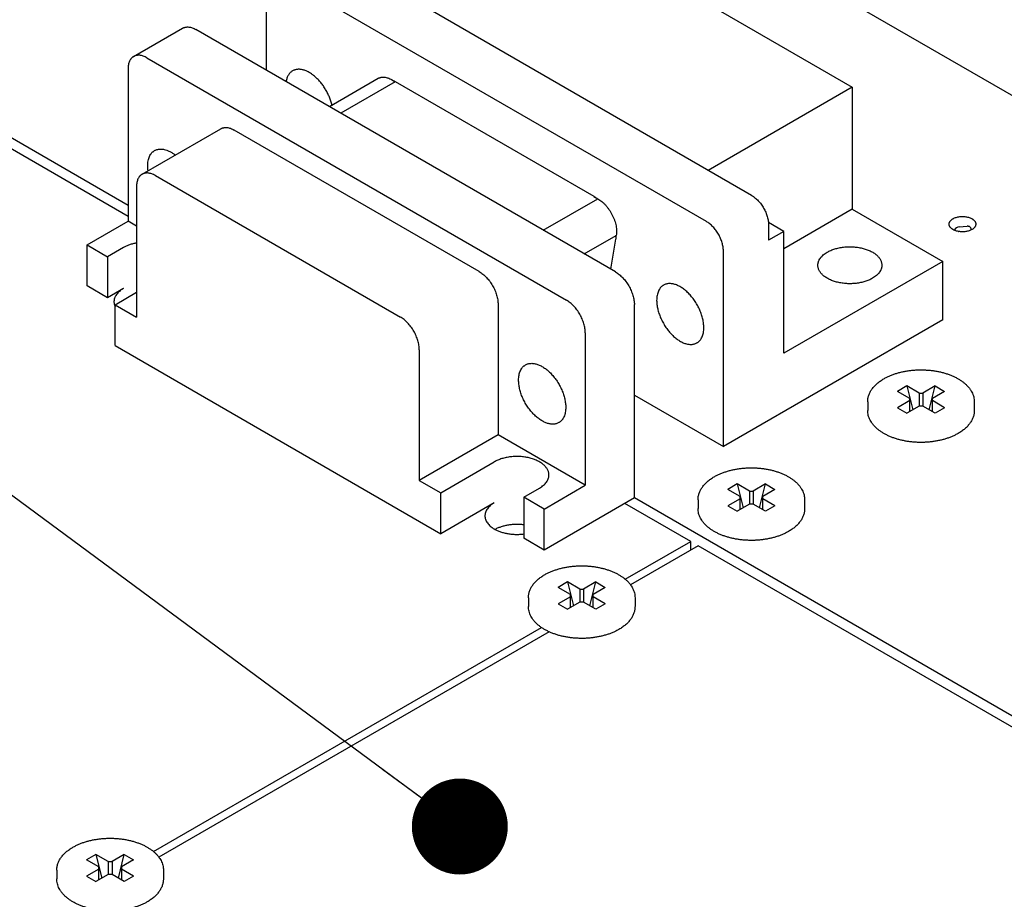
# Model space of a CAD drawing. Header units: inches. Extents: x 0 to 34, y 0 to 22.
# Tile 15 of 21: x 25.8 to 27.6, y 6.7 to 8.4. Entities that reach past the tile are written whole.
import ezdxf

# ---------------------------------------------------------------- set-up
doc = ezdxf.new("R2010")
doc.units = ezdxf.units.IN
doc.header["$LTSCALE"] = 1.87
doc.header["$MEASUREMENT"] = 0
doc.layers.get('0').update_dxf_attribs({"linetype": 'CONTINUOUS'})
doc.layers.add('DETAIL', color=7, linetype='CONTINUOUS')
doc.styles.get("Standard").update_dxf_attribs({"font": 'txt', "width": 0.8})
doc.dimstyles.get("Standard").update_dxf_attribs({"dimtxt": 0.125, "dimasz": 0.18, "dimexe": 0.18, "dimexo": 0.0625, "dimgap": 0.09, "dimtad": 0, "dimtih": 1, "dimtoh": 1, "dimdec": 3, "dimzin": 4, "dimdsep": 46, "dimtxsty": 'STANDARD', "dimblk": '_FILLED', "dimblk1": '_FILLED', "dimblk2": '_FILLED', "dimcen": 0.09, "dimadec": 0, "dimazin": 0, "dimtol": 1, "dimtp": 0.01, "dimtm": 0.01, "dimtfac": 1, "dimtdec": 3, "dimtofl": 0, "dimtmove": 0, "dimatfit": 3, "dimldrblk": '_FILLED', "dimfxl": 1, "dimtolj": 1, "dimtzin": 4, "dimarcsym": 0})

# ---------------------------------------------------------------- blocks, each defined once
blk = doc.blocks.new('_FILLED')
at = {"color": 0, "linetype": 'BYBLOCK'}
blk.add_solid([(0, 0), (-1, 0.174), (-1, -0.174)], dxfattribs=at)

msp = doc.modelspace()

# ---------------------------------------------------------------- linework, layer by layer
at = {"color": 7, "linetype": 'CONTINUOUS'}
for p, q in [((25.9078, 9.203), (30.1858, 6.7329)), ((25.9591, 8.0098), (24.9002, 8.6212)), ((25.9591, 7.9893), (24.9717, 8.5595)), ((26.7993, 8.5307), (27.3176, 8.2315)), ((27.1288, 8.0285), (26.3347, 8.487)), ((27.044, 7.9795), (26.2499, 8.438)), ((26.2181, 8.4197), (26.2181, 8.2635)), ((25.9695, 8.289), (26.0614, 8.342)), ((26.8734, 7.8852), (26.0864, 8.3396)), ((25.9945, 8.2865), (26.7815, 7.8321)), ((25.9591, 8.2661), (25.9591, 7.9803)), ((26.3367, 8.1951), (26.4285, 8.2481)), ((26.4603, 8.2417), (26.3582, 8.1827)), ((26.4535, 8.2456), (26.4603, 8.2417)), ((26.8332, 8.0265), (26.4607, 8.2416)), ((27.3176, 8.2315), (27.0475, 8.0755)), ((27.3176, 8.2315), (27.3176, 8.0028)), ((25.9854, 8.0683), (26.1332, 8.1536)), ((26.6178, 7.8858), (26.1582, 8.1512)), ((26.0104, 8.0658), (26.47, 7.8004)), ((25.975, 8.0454), (25.975, 7.8005)), ((26.7379, 7.9634), (26.8401, 8.0224)), ((26.833, 8.0265), (26.8401, 8.0224)), ((27.3176, 8.0028), (27.1889, 7.9285)), ((27.3176, 8.0028), (27.4873, 7.9049)), ((25.8821, 7.9358), (25.9591, 7.9803)), ((25.975, 7.9711), (25.9591, 7.9803)), ((27.1889, 7.9612), (27.1604, 7.9776)), ((27.1606, 7.9734), (27.1606, 7.9448)), ((27.1889, 7.9612), (27.1606, 7.9448)), ((27.1889, 7.7326), (27.1889, 7.9612)), ((27.5182, 7.9698), (27.5331, 7.9708)), ((26.8148, 7.919), (26.8748, 7.9536)), ((26.8648, 7.8901), (26.8743, 7.9463)), ((25.8821, 7.8591), (25.8821, 7.9358)), ((25.8821, 7.9358), (25.9206, 7.9136)), ((25.9503, 7.9307), (25.9206, 7.9136)), ((27.0758, 7.5578), (27.0758, 7.9244)), ((25.9206, 7.9136), (25.9206, 7.8368)), ((27.4873, 7.9049), (27.1889, 7.7326)), ((27.4873, 7.7954), (27.4873, 7.9049)), ((25.9206, 7.8368), (25.8821, 7.8591)), ((25.9503, 7.854), (25.9206, 7.8368)), ((25.9347, 7.8237), (25.975, 7.847)), ((25.9347, 7.747), (25.9347, 7.8237)), ((25.9347, 7.8237), (25.975, 7.8005)), ((26.6532, 7.8245), (26.6532, 7.5796)), ((26.9088, 7.4614), (26.9088, 7.8239)), ((27.4873, 7.7954), (27.0758, 7.5578)), ((26.8168, 7.7708), (26.8168, 7.4851)), ((25.9347, 7.747), (26.5457, 7.3942)), ((26.5054, 7.7392), (26.5054, 7.4943)), ((27.4199, 7.6713), (27.4022, 7.6611)), ((27.4429, 7.6581), (27.4199, 7.6713)), ((27.4199, 7.6713), (27.431, 7.6267)), ((27.4729, 7.6713), (27.45, 7.6581)), ((27.4619, 7.6267), (27.4729, 7.6713)), ((27.4729, 7.6713), (27.4906, 7.6611)), ((26.9088, 7.6543), (27.0758, 7.5578)), ((27.4252, 7.6478), (27.4022, 7.6611)), ((27.4252, 7.6233), (27.4252, 7.6478)), ((27.4429, 7.6581), (27.4429, 7.6335)), ((27.4429, 7.6581), (27.45, 7.6581)), ((27.45, 7.6581), (27.45, 7.6335)), ((27.4906, 7.6611), (27.4677, 7.6478)), ((27.4677, 7.6233), (27.4677, 7.6478)), ((27.3464, 7.6417), (27.3464, 7.6254)), ((27.4252, 7.6438), (27.4022, 7.6305)), ((27.4022, 7.6305), (27.4199, 7.6203)), ((27.4429, 7.6335), (27.4199, 7.6203)), ((27.45, 7.6335), (27.4429, 7.6335)), ((27.4729, 7.6203), (27.45, 7.6335)), ((27.4906, 7.6305), (27.4677, 7.6438)), ((27.4906, 7.6305), (27.4729, 7.6203)), ((27.5464, 7.6417), (27.5464, 7.6254)), ((26.6532, 7.5796), (26.5054, 7.4943)), ((26.8168, 7.4851), (26.6532, 7.5796)), ((26.5457, 7.471), (26.6461, 7.529)), ((26.5054, 7.4943), (26.5457, 7.471)), ((26.7012, 7.4628), (26.7309, 7.48)), ((26.7398, 7.4406), (26.8168, 7.4851)), ((27.1017, 7.4876), (27.084, 7.4774)), ((27.1017, 7.4876), (27.1128, 7.4429)), ((27.1247, 7.4743), (27.1017, 7.4876)), ((27.1547, 7.4876), (27.1318, 7.4743)), ((27.1437, 7.4429), (27.1547, 7.4876)), ((27.1547, 7.4876), (27.1724, 7.4774)), ((26.5457, 7.3942), (26.5457, 7.471)), ((26.7012, 7.4628), (26.7012, 7.3861)), ((26.7398, 7.4406), (26.7012, 7.4628)), ((26.9088, 7.4614), (26.7398, 7.3638)), ((27.9848, 6.8401), (26.9088, 7.4614)), ((27.107, 7.4641), (27.084, 7.4774)), ((27.107, 7.4396), (27.107, 7.4641)), ((27.1247, 7.4743), (27.1247, 7.4498)), ((27.1247, 7.4743), (27.1318, 7.4743)), ((27.1318, 7.4743), (27.1318, 7.4498)), ((27.1724, 7.4774), (27.1495, 7.4641)), ((27.1495, 7.4396), (27.1495, 7.4641)), ((26.6461, 7.4522), (26.5457, 7.3942)), ((27.0145, 7.38), (26.8911, 7.4512)), ((27.0282, 7.458), (27.0282, 7.4417)), ((27.107, 7.46), (27.084, 7.4468)), ((27.084, 7.4468), (27.1017, 7.4365)), ((27.1247, 7.4498), (27.1017, 7.4365)), ((27.1318, 7.4498), (27.1247, 7.4498)), ((27.1547, 7.4365), (27.1318, 7.4498)), ((27.1724, 7.4468), (27.1495, 7.46)), ((27.1724, 7.4468), (27.1547, 7.4365)), ((27.2282, 7.458), (27.2282, 7.4417)), ((26.7398, 7.3638), (26.7398, 7.4406)), ((26.7398, 7.3638), (26.7012, 7.3861)), ((26.8916, 7.309), (27.0145, 7.38)), ((27.0283, 7.3718), (26.9015, 7.2986)), ((27.0145, 7.3639), (27.0145, 7.38)), ((27.967, 6.8298), (27.0283, 7.3718)), ((26.7835, 7.3039), (26.7658, 7.2937)), ((26.8065, 7.2906), (26.7835, 7.3039)), ((26.7835, 7.3039), (26.7946, 7.2592)), ((26.8365, 7.3039), (26.8136, 7.2906)), ((26.8255, 7.2592), (26.8365, 7.3039)), ((26.8365, 7.3039), (26.8542, 7.2937)), ((26.7888, 7.2804), (26.7658, 7.2937)), ((26.7888, 7.2559), (26.7888, 7.2804)), ((26.8065, 7.2906), (26.8065, 7.2661)), ((26.8065, 7.2906), (26.8136, 7.2906)), ((26.8136, 7.2906), (26.8136, 7.2661)), ((26.8542, 7.2937), (26.8313, 7.2804)), ((26.8313, 7.2559), (26.8313, 7.2804)), ((26.71, 7.2743), (26.71, 7.2579)), ((26.7888, 7.2763), (26.7658, 7.2631)), ((26.7658, 7.2631), (26.7835, 7.2528)), ((26.8065, 7.2661), (26.7835, 7.2528)), ((26.8136, 7.2661), (26.8065, 7.2661)), ((26.8365, 7.2528), (26.8136, 7.2661)), ((26.8542, 7.2631), (26.8313, 7.2763)), ((26.8542, 7.2631), (26.8365, 7.2528)), ((26.91, 7.2743), (26.91, 7.2579)), ((26.007, 6.7983), (26.7347, 7.2184)), ((26.7488, 7.2105), (26.0169, 6.7879)), ((25.8989, 6.7931), (25.8812, 6.7829)), ((25.9042, 6.7696), (25.8812, 6.7829)), ((25.9219, 6.7799), (25.8989, 6.7931)), ((25.8989, 6.7931), (25.91, 6.7485)), ((25.9219, 6.7799), (25.9219, 6.7553)), ((25.9219, 6.7799), (25.929, 6.7799)), ((25.9519, 6.7931), (25.929, 6.7799)), ((25.929, 6.7799), (25.929, 6.7553)), ((25.9409, 6.7485), (25.9519, 6.7931)), ((25.9696, 6.7829), (25.9467, 6.7696)), ((25.9519, 6.7931), (25.9696, 6.7829)), ((25.8254, 6.7635), (25.8254, 6.7472)), ((25.9042, 6.7656), (25.8812, 6.7523)), ((25.9042, 6.7451), (25.9042, 6.7696)), ((25.9467, 6.7696), (25.9467, 6.7451)), ((25.9696, 6.7523), (25.9467, 6.7656)), ((26.0254, 6.7635), (26.0254, 6.7472)), ((25.8812, 6.7523), (25.8989, 6.7421)), ((25.9219, 6.7553), (25.8989, 6.7421)), ((25.929, 6.7553), (25.9219, 6.7553)), ((25.9519, 6.7421), (25.929, 6.7553)), ((25.9696, 6.7523), (25.9519, 6.7421))]:
    msp.add_line(p, q, dxfattribs=at)
msp.add_lwpolyline([(27.5409, 7.964), (27.5409, 7.9643), (27.5408, 7.9652), (27.5406, 7.9661), (27.5402, 7.9669), (27.5398, 7.9677), (27.5393, 7.9684), (27.5387, 7.969), (27.538, 7.9696), (27.5373, 7.97), (27.5365, 7.9704), (27.5356, 7.9706), (27.5347, 7.9708), (27.5337, 7.9708), (27.5331, 7.9708)], dxfattribs=at)
for centre, radius, start, end in [((26.4344, 8.1962), 0.0525, 60.3108, 64.127), ((26.433, 8.1937), 0.0553, 59.9974, 60.3284), ((26.8033, 7.975), 0.0596, 56.1706, 59.942), ((27.5189, 7.9598), 0.01, 93.9605, 160.9109), ((27.5238, 8.0003), 0.04, 260.0579, 260.8292), ((26.8199, 7.9543), 0.055, 359.286, 0.0621)]:
    msp.add_arc(centre, radius, start, end, dxfattribs=at)
for points, knots in [([(26.0614, 8.342), (26.0618, 8.3423), (26.0627, 8.3427), (26.064, 8.3433), (26.0653, 8.3437), (26.0668, 8.344), (26.0682, 8.3443), (26.0703, 8.3444), (26.0729, 8.3443), (26.0762, 8.3438), (26.0796, 8.3428), (26.083, 8.3414), (26.0853, 8.3402), (26.0864, 8.3396)], [0, 0, 0, 0, 0.05391, 0.108077, 0.162756, 0.218186, 0.27459, 0.332173, 0.451499, 0.577385, 0.710573, 0.85143, 1, 1, 1, 1]), ([(25.9695, 8.289), (25.9691, 8.2887), (25.9683, 8.2882), (25.9671, 8.2874), (25.9661, 8.2864), (25.9651, 8.2853), (25.9641, 8.2842), (25.963, 8.2825), (25.9617, 8.2801), (25.9606, 8.277), (25.9597, 8.2736), (25.9592, 8.2699), (25.9591, 8.2674), (25.9591, 8.2661)], [0, 0, 0, 0, 0.053911, 0.10808, 0.16276, 0.218191, 0.274597, 0.33218, 0.451506, 0.577392, 0.710579, 0.851433, 1, 1, 1, 1]), ([(25.9945, 8.2865), (25.9934, 8.2871), (25.9911, 8.2883), (25.9877, 8.2897), (25.9843, 8.2907), (25.981, 8.2913), (25.9784, 8.2914), (25.9763, 8.2912), (25.9748, 8.291), (25.9734, 8.2906), (25.972, 8.2902), (25.9707, 8.2896), (25.9699, 8.2892), (25.9695, 8.289)], [0, 0, 0, 0, 0.14857, 0.289427, 0.422615, 0.548501, 0.667827, 0.72541, 0.781814, 0.837244, 0.891923, 0.94609, 1, 1, 1, 1]), ([(26.2678, 8.2621), (26.267, 8.2617), (26.2654, 8.2606), (26.2633, 8.2588), (26.2614, 8.2566), (26.2597, 8.2542), (26.2583, 8.2515), (26.2571, 8.2485), (26.2561, 8.2453), (26.2557, 8.2431), (26.2555, 8.2419)], [0, 0, 0, 0, 0.113191, 0.227688, 0.344727, 0.465405, 0.590645, 0.721172, 0.857512, 1, 1, 1, 1]), ([(26.3415, 8.1978), (26.3409, 8.2003), (26.3396, 8.2052), (26.3369, 8.2126), (26.3337, 8.2199), (26.3298, 8.227), (26.3255, 8.2338), (26.3207, 8.2401), (26.3156, 8.2459), (26.311, 8.2503), (26.3072, 8.2534), (26.3044, 8.2556), (26.3016, 8.2575), (26.2987, 8.2593), (26.2958, 8.2608), (26.293, 8.2621), (26.2902, 8.2631), (26.2874, 8.264), (26.2847, 8.2646), (26.282, 8.265), (26.2794, 8.2651), (26.2768, 8.265), (26.2744, 8.2646), (26.2721, 8.264), (26.2699, 8.2632), (26.2685, 8.2625), (26.2678, 8.2621)], [0, 0, 0, 0, 0.069464, 0.141191, 0.214436, 0.288398, 0.362255, 0.435186, 0.506403, 0.575178, 0.608457, 0.640896, 0.672438, 0.703034, 0.732648, 0.761256, 0.788852, 0.815444, 0.841061, 0.865752, 0.889588, 0.912664, 0.935095, 0.957022, 0.9786, 1, 1, 1, 1]), ([(26.4285, 8.2481), (26.4289, 8.2483), (26.4298, 8.2488), (26.4311, 8.2493), (26.4324, 8.2498), (26.4339, 8.2501), (26.4353, 8.2503), (26.4374, 8.2505), (26.44, 8.2504), (26.4433, 8.2498), (26.4467, 8.2488), (26.4501, 8.2474), (26.4524, 8.2463), (26.4535, 8.2456)], [0, 0, 0, 0, 0.053909, 0.108077, 0.162756, 0.218186, 0.27459, 0.332174, 0.451499, 0.577385, 0.710574, 0.851431, 1, 1, 1, 1]), ([(26.1332, 8.1536), (26.1336, 8.1539), (26.1344, 8.1543), (26.1357, 8.1549), (26.1371, 8.1553), (26.1385, 8.1556), (26.14, 8.1559), (26.142, 8.156), (26.1447, 8.1559), (26.148, 8.1554), (26.1514, 8.1544), (26.1548, 8.153), (26.157, 8.1518), (26.1582, 8.1512)], [0, 0, 0, 0, 0.05391, 0.108077, 0.162756, 0.218186, 0.27459, 0.332173, 0.451499, 0.577385, 0.710573, 0.85143, 1, 1, 1, 1]), ([(25.9959, 8.084), (25.9959, 8.0856), (25.996, 8.0888), (25.9967, 8.0934), (25.9977, 8.0977), (25.9991, 8.1016), (26.0007, 8.1045), (26.0022, 8.1066), (26.0033, 8.1081), (26.0046, 8.1094), (26.0059, 8.1106), (26.0073, 8.1117), (26.0083, 8.1123), (26.0088, 8.1126)], [0, 0, 0, 0, 0.148567, 0.289421, 0.422608, 0.548494, 0.66782, 0.725403, 0.781809, 0.83724, 0.89192, 0.946089, 1, 1, 1, 1]), ([(26.0088, 8.1126), (26.0095, 8.113), (26.0108, 8.1136), (26.0128, 8.1144), (26.0149, 8.115), (26.0172, 8.1154), (26.0195, 8.1156), (26.0219, 8.1155), (26.0243, 8.1153), (26.0277, 8.1147), (26.0312, 8.1137), (26.0346, 8.1123), (26.0372, 8.1111), (26.0399, 8.1097), (26.0435, 8.1075), (26.046, 8.1057), (26.0477, 8.1043)], [0, 0, 0, 0, 0.051401, 0.103169, 0.155657, 0.209196, 0.26408, 0.320566, 0.378868, 0.439155, 0.56607, 0.632904, 0.701991, 0.77331, 0.846812, 1, 1, 1, 1]), ([(26.0104, 8.0658), (26.0093, 8.0665), (26.007, 8.0677), (26.0036, 8.0691), (26.0002, 8.07), (25.9969, 8.0706), (25.9943, 8.0707), (25.9922, 8.0705), (25.9908, 8.0703), (25.9893, 8.07), (25.988, 8.0695), (25.9866, 8.069), (25.9858, 8.0685), (25.9854, 8.0683)], [0, 0, 0, 0, 0.14857, 0.289427, 0.422615, 0.548501, 0.667827, 0.72541, 0.781814, 0.837244, 0.891923, 0.94609, 1, 1, 1, 1]), ([(25.9966, 8.0748), (25.9963, 8.0763), (25.996, 8.0794), (25.9959, 8.0825), (25.9959, 8.084)], [0, 0, 0, 0, 0.509858, 1, 1, 1, 1]), ([(25.9854, 8.0683), (25.985, 8.0681), (25.9842, 8.0676), (25.983, 8.0667), (25.982, 8.0657), (25.981, 8.0647), (25.98, 8.0635), (25.9789, 8.0618), (25.9776, 8.0595), (25.9765, 8.0563), (25.9756, 8.0529), (25.9751, 8.0493), (25.975, 8.0467), (25.975, 8.0454)], [0, 0, 0, 0, 0.053911, 0.10808, 0.16276, 0.218191, 0.274597, 0.33218, 0.451506, 0.577392, 0.710579, 0.851433, 1, 1, 1, 1]), ([(26.8401, 8.0224), (26.8414, 8.0216), (26.8441, 8.0199), (26.8479, 8.0169), (26.8517, 8.0136), (26.8553, 8.0098), (26.8587, 8.0056), (26.8619, 8.0012), (26.8648, 7.9966), (26.8674, 7.9917), (26.8698, 7.9868), (26.8717, 7.9818), (26.8733, 7.9767), (26.8744, 7.9718), (26.8752, 7.9669), (26.8755, 7.9623), (26.8754, 7.9578), (26.875, 7.955), (26.8748, 7.9536)], [0, 0, 0, 0, 0.057086, 0.117009, 0.179448, 0.244, 0.310203, 0.377553, 0.445513, 0.513535, 0.581067, 0.647569, 0.712529, 0.775474, 0.835987, 0.893726, 0.948441, 1, 1, 1, 1]), ([(27.1288, 8.0285), (27.1299, 8.0279), (27.132, 8.0266), (27.1351, 8.0243), (27.1381, 8.0216), (27.141, 8.0187), (27.1439, 8.0155), (27.1465, 8.0121), (27.149, 8.0086), (27.1513, 8.0048), (27.1534, 8.0009), (27.1553, 7.997), (27.1569, 7.993), (27.1582, 7.9889), (27.1593, 7.9849), (27.1601, 7.981), (27.1605, 7.9772), (27.1606, 7.9747), (27.1606, 7.9734)], [0, 0, 0, 0, 0.05584, 0.114181, 0.174785, 0.237357, 0.301553, 0.366997, 0.433288, 0.500006, 0.566723, 0.633013, 0.698457, 0.762652, 0.825221, 0.885824, 0.944163, 1, 1, 1, 1]), ([(27.0758, 7.9244), (27.0758, 7.9257), (27.0757, 7.9282), (27.0752, 7.932), (27.0744, 7.9359), (27.0734, 7.9399), (27.0721, 7.944), (27.0704, 7.948), (27.0686, 7.9519), (27.0665, 7.9558), (27.0642, 7.9596), (27.0617, 7.9632), (27.059, 7.9666), (27.0562, 7.9697), (27.0533, 7.9726), (27.0502, 7.9753), (27.0471, 7.9776), (27.045, 7.9789), (27.044, 7.9795)], [0, 0, 0, 0, 0.055837, 0.114176, 0.174779, 0.237348, 0.301543, 0.366987, 0.433277, 0.499994, 0.566712, 0.633003, 0.698447, 0.762643, 0.825215, 0.885819, 0.94416, 1, 1, 1, 1]), ([(27.4992, 7.9747), (27.4992, 7.9752), (27.4993, 7.9762), (27.4996, 7.9776), (27.5003, 7.979), (27.5011, 7.9803), (27.5022, 7.9816), (27.5034, 7.9828), (27.5049, 7.9839), (27.506, 7.9846), (27.5065, 7.9849)], [0, 0, 0, 0, 0.108015, 0.218066, 0.332005, 0.451364, 0.577283, 0.710505, 0.851398, 1, 1, 1, 1]), ([(27.5065, 7.9849), (27.5074, 7.9855), (27.5093, 7.9864), (27.5125, 7.9875), (27.5158, 7.9884), (27.5193, 7.9889), (27.523, 7.9892), (27.5266, 7.9891), (27.5303, 7.9888), (27.5337, 7.9881), (27.537, 7.9872), (27.54, 7.986), (27.5423, 7.9847), (27.5439, 7.9836), (27.5453, 7.9825), (27.5465, 7.9813), (27.5475, 7.9799), (27.5481, 7.9789), (27.5486, 7.9779), (27.5489, 7.9769), (27.5492, 7.9758), (27.5492, 7.9751), (27.5492, 7.9747)], [0, 0, 0, 0, 0.062378, 0.128709, 0.198294, 0.270263, 0.343632, 0.417355, 0.490371, 0.56165, 0.63024, 0.695321, 0.756262, 0.78507, 0.812732, 0.864629, 0.889014, 0.912462, 0.935105, 0.95711, 0.978669, 1, 1, 1, 1]), ([(27.5169, 7.9609), (27.5157, 7.9611), (27.5133, 7.9617), (27.5104, 7.9627), (27.5082, 7.9636), (27.5067, 7.9644), (27.5054, 7.9652), (27.5041, 7.9661), (27.503, 7.9671), (27.502, 7.9681), (27.5012, 7.9691), (27.5004, 7.9702), (27.4999, 7.9713), (27.4995, 7.9724), (27.4993, 7.9736), (27.4992, 7.9743), (27.4992, 7.9747)], [0, 0, 0, 0, 0.156949, 0.306532, 0.377967, 0.446882, 0.513138, 0.576646, 0.637386, 0.695404, 0.750829, 0.803883, 0.854877, 0.904221, 0.952409, 1, 1, 1, 1]), ([(27.5419, 7.9645), (27.5411, 7.9641), (27.5394, 7.9632), (27.5366, 7.9622), (27.5336, 7.9613), (27.5305, 7.9607), (27.5273, 7.9604), (27.524, 7.9603), (27.5207, 7.9604), (27.5185, 7.9607), (27.5175, 7.9608)], [0, 0, 0, 0, 0.110846, 0.228119, 0.350861, 0.47787, 0.607782, 0.739122, 0.870368, 1, 1, 1, 1]), ([(27.5492, 7.9747), (27.5492, 7.9743), (27.5491, 7.9733), (27.5488, 7.9719), (27.5481, 7.9705), (27.5473, 7.9692), (27.5463, 7.9679), (27.545, 7.9667), (27.5435, 7.9655), (27.5424, 7.9648), (27.5419, 7.9645)], [0, 0, 0, 0, 0.108015, 0.218066, 0.332005, 0.451364, 0.577283, 0.710505, 0.851398, 1, 1, 1, 1]), ([(26.8743, 7.9463), (26.8744, 7.9475), (26.8747, 7.9499), (26.8749, 7.9523), (26.8749, 7.9535)], [0, 0, 0, 0, 0.489251, 1, 1, 1, 1]), ([(25.975, 7.9393), (25.9727, 7.9389), (25.9683, 7.9379), (25.9618, 7.936), (25.9558, 7.9336), (25.9521, 7.9317), (25.9503, 7.9307)], [0, 0, 0, 0, 0.265251, 0.521641, 0.767108, 1, 1, 1, 1]), ([(27.2706, 7.9222), (27.2716, 7.9228), (27.2738, 7.924), (27.2773, 7.9256), (27.2809, 7.927), (27.2848, 7.9283), (27.2887, 7.9294), (27.2942, 7.9307), (27.3014, 7.9318), (27.3101, 7.9324), (27.3189, 7.9323), (27.3261, 7.9316), (27.3318, 7.9306), (27.336, 7.9298), (27.34, 7.9287), (27.3438, 7.9275), (27.3475, 7.9261), (27.3511, 7.9245), (27.3544, 7.9229), (27.3575, 7.921), (27.3603, 7.9191), (27.3629, 7.917), (27.3652, 7.9149), (27.3673, 7.9126), (27.369, 7.9102), (27.3705, 7.9078), (27.3716, 7.9053), (27.3724, 7.9028), (27.3729, 7.9003), (27.373, 7.8986), (27.373, 7.8977)], [0, 0, 0, 0, 0.030667, 0.062392, 0.095108, 0.128732, 0.163172, 0.198323, 0.270276, 0.34363, 0.417337, 0.490338, 0.526258, 0.56162, 0.596309, 0.630216, 0.663244, 0.695308, 0.726333, 0.756266, 0.785068, 0.812724, 0.839242, 0.864657, 0.889037, 0.91248, 0.935119, 0.957119, 0.978673, 1, 1, 1, 1]), ([(27.253, 7.8977), (27.253, 7.8983), (27.2531, 7.8994), (27.2533, 7.9011), (27.2536, 7.9028), (27.2541, 7.9045), (27.2548, 7.9062), (27.2559, 7.9084), (27.2576, 7.9111), (27.2601, 7.9142), (27.2631, 7.9171), (27.2667, 7.9198), (27.2692, 7.9214), (27.2706, 7.9222)], [0, 0, 0, 0, 0.053912, 0.108082, 0.162763, 0.218195, 0.274601, 0.332186, 0.451512, 0.577398, 0.710584, 0.851437, 1, 1, 1, 1]), ([(27.3554, 7.8732), (27.3544, 7.8726), (27.3522, 7.8714), (27.3487, 7.8698), (27.3451, 7.8684), (27.3413, 7.8671), (27.3373, 7.866), (27.3318, 7.8647), (27.3247, 7.8636), (27.3159, 7.863), (27.3072, 7.8631), (27.2999, 7.8638), (27.2942, 7.8648), (27.2901, 7.8657), (27.2861, 7.8667), (27.2822, 7.868), (27.2785, 7.8693), (27.275, 7.8709), (27.2717, 7.8726), (27.2686, 7.8744), (27.2657, 7.8763), (27.2631, 7.8784), (27.2608, 7.8806), (27.2588, 7.8828), (27.257, 7.8852), (27.2556, 7.8876), (27.2544, 7.8901), (27.2536, 7.8926), (27.2531, 7.8951), (27.253, 7.8969), (27.253, 7.8977)], [0, 0, 0, 0, 0.030667, 0.062392, 0.095108, 0.128732, 0.163172, 0.198323, 0.270276, 0.34363, 0.417337, 0.490338, 0.526258, 0.56162, 0.596309, 0.630216, 0.663244, 0.695308, 0.726333, 0.756266, 0.785068, 0.812724, 0.839242, 0.864657, 0.889037, 0.91248, 0.935119, 0.957119, 0.978673, 1, 1, 1, 1]), ([(27.373, 7.8977), (27.373, 7.8971), (27.373, 7.896), (27.3727, 7.8943), (27.3724, 7.8926), (27.3719, 7.8909), (27.3712, 7.8893), (27.3702, 7.8871), (27.3685, 7.8843), (27.3659, 7.8813), (27.3629, 7.8784), (27.3594, 7.8756), (27.3568, 7.874), (27.3554, 7.8732)], [0, 0, 0, 0, 0.053912, 0.108082, 0.162763, 0.218195, 0.274601, 0.332186, 0.451512, 0.577398, 0.710584, 0.851437, 1, 1, 1, 1]), ([(26.6178, 7.8858), (26.619, 7.8851), (26.6213, 7.8836), (26.6248, 7.881), (26.6281, 7.8781), (26.6314, 7.8749), (26.6345, 7.8713), (26.6375, 7.8676), (26.6403, 7.8636), (26.6428, 7.8594), (26.6452, 7.8551), (26.6472, 7.8507), (26.649, 7.8462), (26.6505, 7.8418), (26.6517, 7.8373), (26.6525, 7.833), (26.653, 7.8287), (26.6532, 7.8259), (26.6532, 7.8245)], [0, 0, 0, 0, 0.05584, 0.114181, 0.174786, 0.237357, 0.301553, 0.366998, 0.433288, 0.500006, 0.566724, 0.633014, 0.698457, 0.762652, 0.825221, 0.885824, 0.944163, 1, 1, 1, 1]), ([(26.8734, 7.8852), (26.8746, 7.8845), (26.877, 7.883), (26.8804, 7.8804), (26.8837, 7.8775), (26.887, 7.8742), (26.8901, 7.8707), (26.8931, 7.8669), (26.8959, 7.863), (26.8985, 7.8588), (26.9008, 7.8545), (26.9028, 7.8501), (26.9046, 7.8456), (26.9061, 7.8411), (26.9073, 7.8367), (26.9081, 7.8323), (26.9086, 7.8281), (26.9088, 7.8253), (26.9088, 7.8239)], [0, 0, 0, 0, 0.05584, 0.114181, 0.174786, 0.237357, 0.301553, 0.366998, 0.433288, 0.500006, 0.566724, 0.633014, 0.698457, 0.762652, 0.825221, 0.885824, 0.944163, 1, 1, 1, 1]), ([(25.9503, 7.854), (25.9489, 7.8532), (25.9464, 7.8515), (25.9428, 7.8488), (25.9398, 7.8459), (25.9373, 7.8428), (25.9356, 7.8401), (25.9345, 7.8379), (25.9338, 7.8362), (25.9333, 7.8346), (25.933, 7.8329), (25.9328, 7.8312), (25.9327, 7.83), (25.9327, 7.8295)], [0, 0, 0, 0, 0.148563, 0.289416, 0.422602, 0.548487, 0.667814, 0.725398, 0.781805, 0.837236, 0.891917, 0.946088, 1, 1, 1, 1]), ([(26.9636, 7.8604), (26.9631, 7.8601), (26.9621, 7.8594), (26.9606, 7.8584), (26.9593, 7.8572), (26.958, 7.8558), (26.9569, 7.8544), (26.9554, 7.8523), (26.9539, 7.8493), (26.9524, 7.8454), (26.9514, 7.8412), (26.9508, 7.8366), (26.9506, 7.8334), (26.9506, 7.8318)], [0, 0, 0, 0, 0.053911, 0.10808, 0.162759, 0.21819, 0.274595, 0.332179, 0.451504, 0.57739, 0.710578, 0.851433, 1, 1, 1, 1]), ([(27.039, 7.7807), (27.039, 7.782), (27.0389, 7.7846), (27.0386, 7.7885), (27.038, 7.7926), (27.0371, 7.7967), (27.0361, 7.8008), (27.0343, 7.8065), (27.0317, 7.8135), (27.0277, 7.8217), (27.023, 7.8296), (27.0185, 7.8357), (27.0147, 7.8404), (27.0118, 7.8436), (27.0087, 7.8467), (27.0056, 7.8496), (27.0024, 7.8522), (26.9992, 7.8545), (26.996, 7.8567), (26.9927, 7.8585), (26.9895, 7.86), (26.9862, 7.8613), (26.9831, 7.8623), (26.98, 7.8629), (26.9769, 7.8633), (26.974, 7.8633), (26.9712, 7.8631), (26.9685, 7.8625), (26.9659, 7.8616), (26.9643, 7.8608), (26.9636, 7.8604)], [0, 0, 0, 0, 0.030666, 0.062391, 0.095106, 0.128731, 0.163171, 0.198321, 0.270276, 0.343631, 0.41734, 0.490343, 0.526264, 0.561627, 0.596317, 0.630225, 0.663254, 0.695317, 0.726344, 0.756276, 0.785079, 0.812734, 0.839251, 0.864666, 0.889045, 0.912487, 0.935124, 0.957122, 0.978675, 1, 1, 1, 1]), ([(26.8168, 7.7708), (26.8168, 7.7722), (26.8167, 7.775), (26.8162, 7.7793), (26.8154, 7.7836), (26.8142, 7.7881), (26.8127, 7.7925), (26.8109, 7.797), (26.8089, 7.8014), (26.8065, 7.8057), (26.804, 7.8099), (26.8012, 7.8139), (26.7982, 7.8176), (26.7951, 7.8212), (26.7918, 7.8244), (26.7885, 7.8273), (26.785, 7.8299), (26.7827, 7.8314), (26.7815, 7.8321)], [0, 0, 0, 0, 0.055837, 0.114176, 0.174779, 0.237348, 0.301543, 0.366986, 0.433276, 0.499994, 0.566712, 0.633002, 0.698447, 0.762643, 0.825214, 0.885819, 0.94416, 1, 1, 1, 1]), ([(26.9506, 7.8318), (26.9506, 7.8305), (26.9507, 7.8279), (26.9511, 7.824), (26.9517, 7.8199), (26.9525, 7.8158), (26.9536, 7.8117), (26.9553, 7.806), (26.958, 7.799), (26.962, 7.7908), (26.9667, 7.7829), (26.9711, 7.7768), (26.9749, 7.7721), (26.9779, 7.7689), (26.9809, 7.7658), (26.984, 7.7629), (26.9872, 7.7603), (26.9904, 7.758), (26.9937, 7.7559), (26.9969, 7.754), (27.0002, 7.7525), (27.0034, 7.7512), (27.0065, 7.7502), (27.0097, 7.7496), (27.0127, 7.7492), (27.0156, 7.7492), (27.0184, 7.7494), (27.0211, 7.75), (27.0237, 7.7509), (27.0253, 7.7517), (27.0261, 7.7521)], [0, 0, 0, 0, 0.030666, 0.062391, 0.095106, 0.128731, 0.163171, 0.198321, 0.270276, 0.343631, 0.41734, 0.490343, 0.526264, 0.561627, 0.596317, 0.630225, 0.663254, 0.695317, 0.726344, 0.756276, 0.785079, 0.812734, 0.839251, 0.864666, 0.889045, 0.912487, 0.935124, 0.957122, 0.978675, 1, 1, 1, 1]), ([(25.9327, 7.8295), (25.9327, 7.8287), (25.9328, 7.8272), (25.9332, 7.825), (25.9338, 7.8227), (25.9344, 7.8213), (25.9347, 7.8206)], [0, 0, 0, 0, 0.245008, 0.492062, 0.743124, 1, 1, 1, 1]), ([(26.5054, 7.7392), (26.5054, 7.7406), (26.5052, 7.7434), (26.5047, 7.7476), (26.5039, 7.752), (26.5027, 7.7564), (26.5012, 7.7609), (26.4994, 7.7654), (26.4974, 7.7698), (26.4951, 7.7741), (26.4925, 7.7782), (26.4897, 7.7822), (26.4867, 7.786), (26.4836, 7.7895), (26.4803, 7.7928), (26.477, 7.7957), (26.4736, 7.7983), (26.4712, 7.7998), (26.47, 7.8004)], [0, 0, 0, 0, 0.055837, 0.114176, 0.174779, 0.237348, 0.301543, 0.366986, 0.433276, 0.499994, 0.566712, 0.633002, 0.698447, 0.762643, 0.825214, 0.885819, 0.94416, 1, 1, 1, 1]), ([(27.0261, 7.7521), (27.0266, 7.7524), (27.0276, 7.7531), (27.029, 7.7541), (27.0303, 7.7553), (27.0316, 7.7567), (27.0327, 7.7581), (27.0342, 7.7602), (27.0358, 7.7632), (27.0372, 7.7671), (27.0383, 7.7713), (27.0389, 7.7759), (27.039, 7.7791), (27.039, 7.7807)], [0, 0, 0, 0, 0.053911, 0.10808, 0.162759, 0.21819, 0.274595, 0.332179, 0.451504, 0.57739, 0.710578, 0.851433, 1, 1, 1, 1]), ([(26.6917, 7.6823), (26.6917, 7.6839), (26.6918, 7.6871), (26.6924, 7.6917), (26.6935, 7.6959), (26.6949, 7.6998), (26.6965, 7.7028), (26.6979, 7.7049), (26.6991, 7.7063), (26.7004, 7.7077), (26.7017, 7.7089), (26.7031, 7.7099), (26.7041, 7.7106), (26.7046, 7.7109)], [0, 0, 0, 0, 0.148567, 0.289421, 0.422608, 0.548494, 0.66782, 0.725403, 0.781809, 0.83724, 0.89192, 0.946089, 1, 1, 1, 1]), ([(26.7046, 7.7109), (26.7054, 7.7113), (26.707, 7.7121), (26.7096, 7.713), (26.7123, 7.7136), (26.7151, 7.7138), (26.718, 7.7138), (26.721, 7.7134), (26.7242, 7.7128), (26.7273, 7.7118), (26.7305, 7.7105), (26.7338, 7.709), (26.737, 7.7071), (26.7403, 7.705), (26.7435, 7.7027), (26.7467, 7.7001), (26.7498, 7.6972), (26.7528, 7.6941), (26.7558, 7.6909), (26.7596, 7.6862), (26.764, 7.6801), (26.7687, 7.6722), (26.7727, 7.664), (26.7754, 7.657), (26.7771, 7.6513), (26.7782, 7.6472), (26.779, 7.6431), (26.7796, 7.639), (26.78, 7.6351), (26.7801, 7.6325), (26.7801, 7.6312)], [0, 0, 0, 0, 0.021325, 0.042878, 0.064876, 0.087514, 0.110956, 0.135335, 0.16075, 0.187267, 0.214923, 0.243725, 0.273658, 0.304684, 0.336748, 0.369777, 0.403685, 0.438374, 0.473737, 0.509658, 0.582661, 0.65637, 0.729725, 0.801679, 0.83683, 0.87127, 0.904894, 0.93761, 0.969334, 1, 1, 1, 1]), ([(27.3768, 7.6848), (27.3785, 7.6859), (27.3822, 7.6878), (27.3879, 7.6905), (27.394, 7.6928), (27.4003, 7.695), (27.4068, 7.6968), (27.4136, 7.6983), (27.4205, 7.6996), (27.4276, 7.7006), (27.4347, 7.7012), (27.442, 7.7016), (27.4492, 7.7016), (27.4564, 7.7013), (27.4636, 7.7007), (27.4707, 7.6999), (27.4777, 7.6987), (27.4845, 7.6972), (27.4911, 7.6954), (27.4975, 7.6934), (27.5036, 7.691), (27.5094, 7.6884), (27.5149, 7.6856), (27.52, 7.6825), (27.5247, 7.6792), (27.5291, 7.6757), (27.533, 7.672), (27.5365, 7.6681), (27.5395, 7.664), (27.542, 7.6598), (27.5439, 7.6554), (27.5454, 7.6509), (27.5462, 7.6463), (27.5464, 7.6432), (27.5464, 7.6417)], [0, 0, 0, 0, 0.03062, 0.062182, 0.094636, 0.127916, 0.161941, 0.196618, 0.231845, 0.267511, 0.303499, 0.339688, 0.375955, 0.412173, 0.448219, 0.48397, 0.519309, 0.554124, 0.588309, 0.62177, 0.654423, 0.686198, 0.71704, 0.746913, 0.775801, 0.803707, 0.830662, 0.856718, 0.881955, 0.906474, 0.930395, 0.953857, 0.977007, 1, 1, 1, 1]), ([(27.3464, 7.6417), (27.3464, 7.6427), (27.3465, 7.6448), (27.3469, 7.6479), (27.3476, 7.651), (27.3485, 7.654), (27.3496, 7.657), (27.351, 7.6599), (27.3526, 7.6628), (27.3551, 7.6665), (27.3589, 7.671), (27.3641, 7.6761), (27.3701, 7.6807), (27.3745, 7.6835), (27.3768, 7.6848)], [0, 0, 0, 0, 0.056064, 0.112297, 0.16888, 0.225977, 0.283756, 0.342374, 0.401979, 0.46271, 0.58796, 0.718978, 0.856255, 1, 1, 1, 1]), ([(26.7671, 7.6026), (26.7664, 7.6022), (26.7648, 7.6014), (26.7622, 7.6005), (26.7595, 7.5999), (26.7567, 7.5997), (26.7538, 7.5997), (26.7507, 7.6001), (26.7476, 7.6007), (26.7444, 7.6017), (26.7412, 7.603), (26.738, 7.6045), (26.7347, 7.6063), (26.7315, 7.6085), (26.7283, 7.6108), (26.7251, 7.6134), (26.722, 7.6163), (26.7189, 7.6194), (26.716, 7.6226), (26.7122, 7.6273), (26.7077, 7.6334), (26.703, 7.6413), (26.699, 7.6495), (26.6963, 7.6565), (26.6946, 7.6622), (26.6936, 7.6663), (26.6927, 7.6704), (26.6921, 7.6745), (26.6918, 7.6784), (26.6917, 7.681), (26.6917, 7.6823)], [0, 0, 0, 0, 0.021325, 0.042878, 0.064876, 0.087514, 0.110956, 0.135335, 0.16075, 0.187267, 0.214923, 0.243725, 0.273658, 0.304684, 0.336748, 0.369777, 0.403685, 0.438374, 0.473737, 0.509658, 0.582661, 0.65637, 0.729725, 0.801679, 0.83683, 0.87127, 0.904894, 0.93761, 0.969334, 1, 1, 1, 1]), ([(26.7801, 7.6312), (26.7801, 7.6296), (26.7799, 7.6264), (26.7793, 7.6218), (26.7783, 7.6176), (26.7768, 7.6137), (26.7753, 7.6107), (26.7738, 7.6086), (26.7727, 7.6072), (26.7714, 7.6058), (26.7701, 7.6046), (26.7686, 7.6036), (26.7676, 7.6029), (26.7671, 7.6026)], [0, 0, 0, 0, 0.148567, 0.289421, 0.422608, 0.548494, 0.66782, 0.725403, 0.781809, 0.83724, 0.89192, 0.946089, 1, 1, 1, 1]), ([(27.5161, 7.5823), (27.5143, 7.5812), (27.5107, 7.5793), (27.5049, 7.5766), (27.4989, 7.5743), (27.4926, 7.5721), (27.486, 7.5703), (27.4793, 7.5688), (27.4724, 7.5675), (27.4653, 7.5665), (27.4581, 7.5659), (27.4509, 7.5655), (27.4436, 7.5655), (27.4364, 7.5658), (27.4292, 7.5664), (27.4221, 7.5672), (27.4152, 7.5684), (27.4084, 7.5699), (27.4018, 7.5717), (27.3954, 7.5737), (27.3893, 7.5761), (27.3835, 7.5787), (27.378, 7.5815), (27.3729, 7.5846), (27.3681, 7.5879), (27.3638, 7.5914), (27.3599, 7.5951), (27.3564, 7.599), (27.3534, 7.6031), (27.3509, 7.6073), (27.3489, 7.6117), (27.3475, 7.6162), (27.3466, 7.6208), (27.3464, 7.6239), (27.3464, 7.6254)], [0, 0, 0, 0, 0.03062, 0.062182, 0.094636, 0.127916, 0.161941, 0.196618, 0.231845, 0.267511, 0.303499, 0.339688, 0.375955, 0.412173, 0.448219, 0.48397, 0.519309, 0.554124, 0.588309, 0.62177, 0.654423, 0.686198, 0.71704, 0.746913, 0.775801, 0.803707, 0.830662, 0.856718, 0.881955, 0.906474, 0.930395, 0.953857, 0.977007, 1, 1, 1, 1]), ([(27.5464, 7.6254), (27.5464, 7.6244), (27.5463, 7.6223), (27.5459, 7.6192), (27.5453, 7.6161), (27.5444, 7.6131), (27.5432, 7.6101), (27.5418, 7.6072), (27.5402, 7.6043), (27.5377, 7.6006), (27.534, 7.5961), (27.5288, 7.591), (27.5228, 7.5864), (27.5184, 7.5836), (27.5161, 7.5823)], [0, 0, 0, 0, 0.056064, 0.112297, 0.16888, 0.225977, 0.283756, 0.342374, 0.401979, 0.46271, 0.58796, 0.718978, 0.856255, 1, 1, 1, 1]), ([(26.7485, 7.5045), (26.7485, 7.5053), (26.7484, 7.507), (26.7479, 7.5096), (26.7471, 7.5121), (26.746, 7.5146), (26.7445, 7.517), (26.7428, 7.5193), (26.7407, 7.5216), (26.7384, 7.5238), (26.7358, 7.5258), (26.7329, 7.5278), (26.7299, 7.5296), (26.7265, 7.5313), (26.723, 7.5328), (26.7193, 7.5342), (26.7155, 7.5355), (26.7114, 7.5365), (26.7073, 7.5374), (26.7016, 7.5384), (26.6944, 7.5391), (26.6856, 7.5392), (26.6768, 7.5386), (26.6697, 7.5375), (26.6642, 7.5362), (26.6602, 7.5351), (26.6564, 7.5338), (26.6528, 7.5323), (26.6493, 7.5308), (26.6471, 7.5296), (26.6461, 7.529)], [0, 0, 0, 0, 0.021327, 0.042881, 0.064881, 0.087519, 0.110963, 0.135343, 0.160758, 0.187276, 0.214932, 0.243734, 0.273667, 0.304693, 0.336756, 0.369784, 0.403692, 0.43838, 0.473743, 0.509663, 0.582663, 0.656371, 0.729725, 0.801678, 0.836828, 0.871268, 0.904893, 0.937608, 0.969333, 1, 1, 1, 1]), ([(27.0586, 7.5011), (27.0603, 7.5021), (27.064, 7.5041), (27.0697, 7.5067), (27.0758, 7.5091), (27.0821, 7.5112), (27.0886, 7.5131), (27.0954, 7.5146), (27.1023, 7.5159), (27.1094, 7.5168), (27.1165, 7.5175), (27.1238, 7.5178), (27.131, 7.5179), (27.1382, 7.5176), (27.1454, 7.517), (27.1525, 7.5161), (27.1595, 7.5149), (27.1663, 7.5135), (27.1729, 7.5117), (27.1793, 7.5096), (27.1854, 7.5073), (27.1912, 7.5047), (27.1966, 7.5019), (27.2018, 7.4988), (27.2065, 7.4955), (27.2109, 7.492), (27.2148, 7.4883), (27.2183, 7.4844), (27.2213, 7.4803), (27.2238, 7.4761), (27.2257, 7.4717), (27.2272, 7.4672), (27.228, 7.4626), (27.2282, 7.4595), (27.2282, 7.458)], [0, 0, 0, 0, 0.03062, 0.062182, 0.094636, 0.127916, 0.161941, 0.196618, 0.231845, 0.267511, 0.303499, 0.339688, 0.375955, 0.412173, 0.448219, 0.48397, 0.519309, 0.554124, 0.588309, 0.62177, 0.654423, 0.686198, 0.71704, 0.746913, 0.775801, 0.803707, 0.830662, 0.856718, 0.881955, 0.906474, 0.930395, 0.953857, 0.977007, 1, 1, 1, 1]), ([(26.7309, 7.48), (26.7323, 7.4808), (26.7349, 7.4824), (26.7384, 7.4851), (26.7414, 7.488), (26.744, 7.4911), (26.7457, 7.4938), (26.7467, 7.496), (26.7474, 7.4977), (26.7479, 7.4994), (26.7482, 7.5011), (26.7485, 7.5028), (26.7485, 7.5039), (26.7485, 7.5045)], [0, 0, 0, 0, 0.148563, 0.289416, 0.422602, 0.548487, 0.667814, 0.725398, 0.781805, 0.837236, 0.891917, 0.946088, 1, 1, 1, 1]), ([(27.0282, 7.458), (27.0282, 7.459), (27.0283, 7.4611), (27.0287, 7.4642), (27.0294, 7.4672), (27.0303, 7.4703), (27.0314, 7.4732), (27.0328, 7.4762), (27.0344, 7.479), (27.0369, 7.4828), (27.0407, 7.4873), (27.0459, 7.4924), (27.0519, 7.497), (27.0563, 7.4998), (27.0586, 7.5011)], [0, 0, 0, 0, 0.056064, 0.112297, 0.16888, 0.225977, 0.283756, 0.342374, 0.401979, 0.46271, 0.58796, 0.718978, 0.856255, 1, 1, 1, 1]), ([(26.6461, 7.4522), (26.6447, 7.4514), (26.6422, 7.4498), (26.6386, 7.4471), (26.6356, 7.4442), (26.633, 7.4411), (26.6314, 7.4384), (26.6303, 7.4362), (26.6296, 7.4345), (26.6291, 7.4328), (26.6288, 7.4311), (26.6286, 7.4294), (26.6285, 7.4283), (26.6285, 7.4277)], [0, 0, 0, 0, 0.148563, 0.289416, 0.422602, 0.548487, 0.667814, 0.725398, 0.781805, 0.837236, 0.891917, 0.946088, 1, 1, 1, 1]), ([(26.6285, 7.4277), (26.6285, 7.4272), (26.6286, 7.426), (26.6288, 7.4243), (26.6291, 7.4226), (26.6296, 7.4209), (26.6303, 7.4193), (26.6314, 7.4171), (26.633, 7.4144), (26.6356, 7.4113), (26.6386, 7.4084), (26.6422, 7.4056), (26.6447, 7.404), (26.6461, 7.4032)], [0, 0, 0, 0, 0.053912, 0.108083, 0.162764, 0.218195, 0.274602, 0.332186, 0.451513, 0.577398, 0.710584, 0.851437, 1, 1, 1, 1]), ([(27.1979, 7.3985), (27.1961, 7.3975), (27.1925, 7.3956), (27.1867, 7.3929), (27.1807, 7.3905), (27.1744, 7.3884), (27.1678, 7.3866), (27.1611, 7.385), (27.1541, 7.3838), (27.1471, 7.3828), (27.1399, 7.3822), (27.1327, 7.3818), (27.1254, 7.3818), (27.1182, 7.3821), (27.111, 7.3826), (27.1039, 7.3835), (27.097, 7.3847), (27.0902, 7.3862), (27.0836, 7.388), (27.0772, 7.39), (27.0711, 7.3923), (27.0653, 7.3949), (27.0598, 7.3978), (27.0547, 7.4008), (27.0499, 7.4041), (27.0456, 7.4077), (27.0417, 7.4114), (27.0382, 7.4153), (27.0352, 7.4194), (27.0327, 7.4236), (27.0307, 7.428), (27.0293, 7.4325), (27.0284, 7.437), (27.0282, 7.4401), (27.0282, 7.4417)], [0, 0, 0, 0, 0.03062, 0.062182, 0.094636, 0.127916, 0.161941, 0.196618, 0.231845, 0.267511, 0.303499, 0.339688, 0.375955, 0.412173, 0.448219, 0.48397, 0.519309, 0.554124, 0.588309, 0.62177, 0.654423, 0.686198, 0.71704, 0.746913, 0.775801, 0.803707, 0.830662, 0.856718, 0.881955, 0.906474, 0.930395, 0.953857, 0.977007, 1, 1, 1, 1]), ([(27.2282, 7.4417), (27.2282, 7.4406), (27.2281, 7.4386), (27.2277, 7.4355), (27.2271, 7.4324), (27.2262, 7.4294), (27.225, 7.4264), (27.2236, 7.4235), (27.222, 7.4206), (27.2195, 7.4169), (27.2158, 7.4123), (27.2106, 7.4073), (27.2046, 7.4026), (27.2002, 7.3999), (27.1979, 7.3985)], [0, 0, 0, 0, 0.056064, 0.112297, 0.16888, 0.225977, 0.283756, 0.342374, 0.401979, 0.46271, 0.58796, 0.718978, 0.856255, 1, 1, 1, 1]), ([(26.7012, 7.411), (26.6989, 7.4113), (26.6941, 7.4117), (26.6869, 7.4118), (26.6797, 7.4115), (26.6726, 7.4106), (26.6658, 7.4093), (26.6593, 7.4075), (26.6532, 7.4052), (26.6494, 7.4034), (26.6476, 7.4024)], [0, 0, 0, 0, 0.130097, 0.261173, 0.391962, 0.521205, 0.647691, 0.77029, 0.888003, 1, 1, 1, 1]), ([(26.6461, 7.4032), (26.6479, 7.4022), (26.6518, 7.4002), (26.658, 7.3978), (26.6646, 7.3958), (26.6716, 7.3944), (26.6789, 7.3934), (26.6864, 7.393), (26.6938, 7.3931), (26.6988, 7.3936), (26.7012, 7.3939)], [0, 0, 0, 0, 0.110867, 0.227862, 0.350146, 0.47667, 0.606239, 0.737554, 0.869263, 1, 1, 1, 1]), ([(26.7403, 7.3174), (26.7421, 7.3184), (26.7458, 7.3204), (26.7515, 7.323), (26.7575, 7.3254), (26.7639, 7.3275), (26.7704, 7.3293), (26.7772, 7.3309), (26.7841, 7.3322), (26.7912, 7.3331), (26.7983, 7.3338), (26.8056, 7.3341), (26.8128, 7.3342), (26.82, 7.3339), (26.8272, 7.3333), (26.8343, 7.3324), (26.8413, 7.3312), (26.8481, 7.3297), (26.8547, 7.328), (26.8611, 7.3259), (26.8672, 7.3236), (26.873, 7.321), (26.8784, 7.3182), (26.8836, 7.3151), (26.8883, 7.3118), (26.8927, 7.3083), (26.8966, 7.3046), (26.9001, 7.3007), (26.9031, 7.2966), (26.9056, 7.2923), (26.9075, 7.2879), (26.909, 7.2835), (26.9098, 7.2789), (26.91, 7.2758), (26.91, 7.2743)], [0, 0, 0, 0, 0.03062, 0.062182, 0.094636, 0.127916, 0.161941, 0.196618, 0.231845, 0.267511, 0.303499, 0.339688, 0.375955, 0.412173, 0.448219, 0.48397, 0.519309, 0.554124, 0.588309, 0.62177, 0.654423, 0.686198, 0.71704, 0.746913, 0.775801, 0.803707, 0.830662, 0.856718, 0.881955, 0.906474, 0.930395, 0.953857, 0.977007, 1, 1, 1, 1]), ([(26.71, 7.2743), (26.71, 7.2753), (26.7101, 7.2774), (26.7105, 7.2805), (26.7112, 7.2835), (26.7121, 7.2865), (26.7132, 7.2895), (26.7146, 7.2925), (26.7162, 7.2953), (26.7187, 7.2991), (26.7225, 7.3036), (26.7277, 7.3086), (26.7337, 7.3133), (26.7381, 7.3161), (26.7403, 7.3174)], [0, 0, 0, 0, 0.056064, 0.112297, 0.16888, 0.225977, 0.283756, 0.342374, 0.401979, 0.46271, 0.58796, 0.718978, 0.856255, 1, 1, 1, 1]), ([(26.8797, 7.2148), (26.8779, 7.2138), (26.8743, 7.2118), (26.8685, 7.2092), (26.8625, 7.2068), (26.8562, 7.2047), (26.8496, 7.2029), (26.8429, 7.2013), (26.8359, 7.2001), (26.8289, 7.1991), (26.8217, 7.1984), (26.8145, 7.1981), (26.8072, 7.1981), (26.8, 7.1983), (26.7928, 7.1989), (26.7857, 7.1998), (26.7788, 7.201), (26.772, 7.2025), (26.7654, 7.2042), (26.759, 7.2063), (26.7529, 7.2086), (26.7471, 7.2112), (26.7416, 7.214), (26.7365, 7.2171), (26.7317, 7.2204), (26.7274, 7.2239), (26.7235, 7.2276), (26.72, 7.2316), (26.717, 7.2356), (26.7145, 7.2399), (26.7125, 7.2443), (26.7111, 7.2488), (26.7102, 7.2533), (26.71, 7.2564), (26.71, 7.2579)], [0, 0, 0, 0, 0.03062, 0.062182, 0.094636, 0.127916, 0.161941, 0.196618, 0.231845, 0.267511, 0.303499, 0.339688, 0.375955, 0.412173, 0.448219, 0.48397, 0.519309, 0.554124, 0.588309, 0.62177, 0.654423, 0.686198, 0.71704, 0.746913, 0.775801, 0.803707, 0.830662, 0.856718, 0.881955, 0.906474, 0.930395, 0.953857, 0.977007, 1, 1, 1, 1]), ([(26.91, 7.2579), (26.91, 7.2569), (26.9099, 7.2548), (26.9095, 7.2518), (26.9089, 7.2487), (26.908, 7.2457), (26.9068, 7.2427), (26.9054, 7.2398), (26.9038, 7.2369), (26.9013, 7.2331), (26.8976, 7.2286), (26.8924, 7.2236), (26.8864, 7.2189), (26.882, 7.2161), (26.8797, 7.2148)], [0, 0, 0, 0, 0.056064, 0.112297, 0.16888, 0.225977, 0.283756, 0.342374, 0.401979, 0.46271, 0.58796, 0.718978, 0.856255, 1, 1, 1, 1]), ([(25.8557, 6.8066), (25.8575, 6.8077), (25.8612, 6.8096), (25.8669, 6.8123), (25.8729, 6.8146), (25.8793, 6.8168), (25.8858, 6.8186), (25.8926, 6.8202), (25.8995, 6.8214), (25.9066, 6.8224), (25.9137, 6.823), (25.921, 6.8234), (25.9282, 6.8234), (25.9354, 6.8231), (25.9426, 6.8226), (25.9497, 6.8217), (25.9567, 6.8205), (25.9635, 6.819), (25.9701, 6.8172), (25.9765, 6.8152), (25.9826, 6.8128), (25.9884, 6.8103), (25.9938, 6.8074), (25.999, 6.8044), (26.0037, 6.8011), (26.0081, 6.7975), (26.012, 6.7938), (26.0155, 6.7899), (26.0185, 6.7858), (26.021, 6.7816), (26.0229, 6.7772), (26.0244, 6.7727), (26.0252, 6.7681), (26.0254, 6.7651), (26.0254, 6.7635)], [0, 0, 0, 0, 0.03062, 0.062182, 0.094636, 0.127916, 0.161941, 0.196618, 0.231845, 0.267511, 0.303499, 0.339688, 0.375955, 0.412173, 0.448219, 0.48397, 0.519309, 0.554124, 0.588309, 0.62177, 0.654423, 0.686198, 0.71704, 0.746913, 0.775801, 0.803707, 0.830662, 0.856718, 0.881955, 0.906474, 0.930395, 0.953857, 0.977007, 1, 1, 1, 1]), ([(25.8254, 6.7635), (25.8254, 6.7646), (25.8255, 6.7666), (25.8259, 6.7697), (25.8266, 6.7728), (25.8275, 6.7758), (25.8286, 6.7788), (25.83, 6.7817), (25.8316, 6.7846), (25.8341, 6.7883), (25.8379, 6.7929), (25.8431, 6.7979), (25.8491, 6.8025), (25.8535, 6.8053), (25.8557, 6.8066)], [0, 0, 0, 0, 0.056064, 0.112297, 0.16888, 0.225977, 0.283756, 0.342374, 0.401979, 0.46271, 0.58796, 0.718978, 0.856255, 1, 1, 1, 1]), ([(25.9951, 6.7041), (25.9933, 6.7031), (25.9897, 6.7011), (25.9839, 6.6985), (25.9779, 6.6961), (25.9716, 6.694), (25.965, 6.6921), (25.9583, 6.6906), (25.9513, 6.6893), (25.9443, 6.6884), (25.9371, 6.6877), (25.9299, 6.6874), (25.9226, 6.6873), (25.9154, 6.6876), (25.9082, 6.6882), (25.9011, 6.6891), (25.8942, 6.6902), (25.8874, 6.6917), (25.8808, 6.6935), (25.8744, 6.6956), (25.8683, 6.6979), (25.8625, 6.7005), (25.857, 6.7033), (25.8519, 6.7064), (25.8471, 6.7097), (25.8428, 6.7132), (25.8388, 6.7169), (25.8354, 6.7208), (25.8324, 6.7249), (25.8299, 6.7291), (25.8279, 6.7335), (25.8265, 6.738), (25.8256, 6.7426), (25.8254, 6.7457), (25.8254, 6.7472)], [0, 0, 0, 0, 0.03062, 0.062182, 0.094636, 0.127916, 0.161941, 0.196618, 0.231845, 0.267511, 0.303499, 0.339688, 0.375955, 0.412173, 0.448219, 0.48397, 0.519309, 0.554124, 0.588309, 0.62177, 0.654423, 0.686198, 0.71704, 0.746913, 0.775801, 0.803707, 0.830662, 0.856718, 0.881955, 0.906474, 0.930395, 0.953857, 0.977007, 1, 1, 1, 1]), ([(26.0254, 6.7472), (26.0254, 6.7462), (26.0253, 6.7441), (26.0249, 6.741), (26.0243, 6.7379), (26.0234, 6.7349), (26.0222, 6.7319), (26.0208, 6.729), (26.0192, 6.7262), (26.0167, 6.7224), (26.013, 6.7179), (26.0078, 6.7128), (26.0018, 6.7082), (25.9974, 6.7054), (25.9951, 6.7041)], [0, 0, 0, 0, 0.056064, 0.112297, 0.16888, 0.225977, 0.283756, 0.342374, 0.401979, 0.46271, 0.58796, 0.718978, 0.856255, 1, 1, 1, 1])]:
    msp.add_open_spline(points, degree=3, knots=knots, dxfattribs=at)
msp.add_open_spline([(26.8749, 7.9535), (26.8749, 7.9536), (26.8749, 7.9536), (26.8749, 7.9536)], degree=3, dxfattribs=at)

# ---------------------------------------------------------------- leaders
at = {"layer": 'DETAIL', "color": 2, "linetype": 'CONTINUOUS'}
msp.add_leader([(26.5814, 6.8454), (23.6998, 8.974)], dimstyle='STANDARD', override={"dimtad": 0, "dimldrblk": 'DOT'}, dxfattribs=at)

doc.saveas('drawing.dxf')
